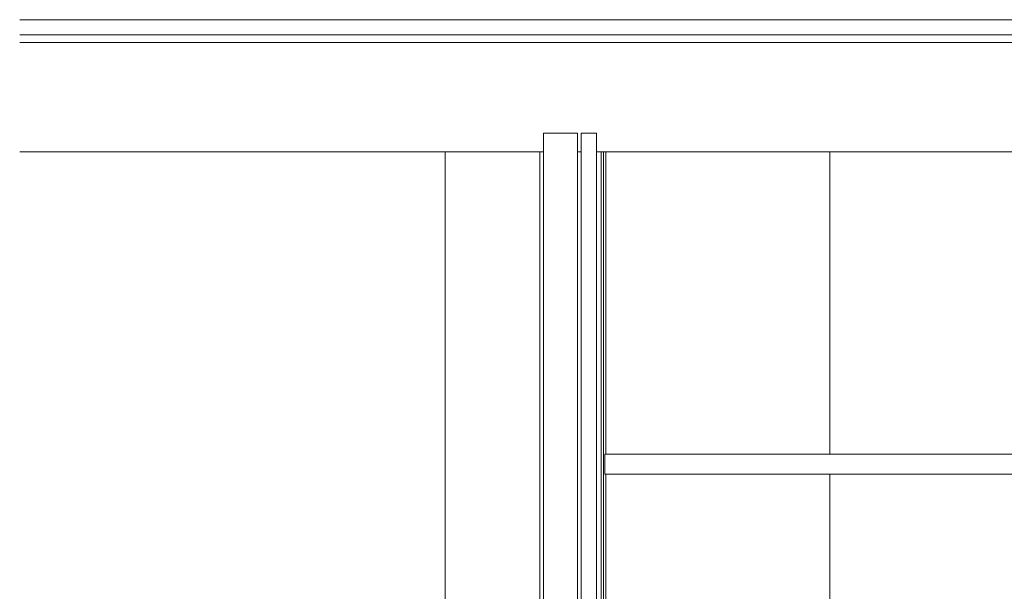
# Model space of a CAD drawing. Header units: millimetres. Extents: x -30280 to 309309, y -17460 to 4378.
# Tile 138 of 256: x 98930 to 101536, y -5650 to -4136. Entities that reach past the tile are written whole.
import ezdxf

# ---------------------------------------------------------------- set-up
doc = ezdxf.new("R2010")
doc.units = ezdxf.units.MM
doc.header["$MEASUREMENT"] = 0
doc.linetypes.add('Wipeout_Contour', pattern=[1000, 0, -1000])
for name, color, linetype, lineweight in [('P1_PLANTA PRIMERA_3_07_CR_Cel Ras pladur_Pluma_Nº__1', 7, 'Continuous', 5), ('P1_PLANTA PRIMERA_3_10_ESTR_Fotjats_Pluma_Nº__1', 7, 'Continuous', 5), ('P1_PLANTA PRIMERA_3_12_FAÇ_Façana_Pluma_Nº__47', 7, 'Continuous', 20), ('P1_PLANTA PRIMERA_3_12_FAÇ_Façana_Pluma_Nº__7', 7, 'Continuous', 5), ('P1_PLANTA PRIMERA_3_Nuevo_08_E_Envans secs_Pluma_Nº__1', 7, 'Continuous', 5), ('P1_PLANTA PRIMERA_3_Nuevo_08_E_Envans secs_Pluma_Nº__47', 7, 'Continuous', 20)]:
    doc.layers.add(name, color=color, linetype=linetype, lineweight=lineweight)
for name, color, linetype in [('P1_PLANTA PRIMERA_3_12_FAÇ_Façana', 7, 'Continuous'), ('P1_PLANTA PRIMERA_3_Nuevo_08_E_Envans secs', 7, 'Continuous'), ('P1_PLANTA PRIMERA_3_Nuevo_12_FAÇ_Façana', 7, 'Continuous')]:
    doc.layers.add(name, color=color, linetype=linetype)

msp = doc.modelspace()

# ---------------------------------------------------------------- linework, layer by layer
at = {"layer": 'P1_PLANTA PRIMERA_3_10_ESTR_Fotjats_Pluma_Nº__1', "color": 7, "linetype": 'Continuous', "lineweight": 5}
for p, q in [((104107.9, -4136), (98930, -4136)), ((104107.9, -4176), (98930, -4176)), ((104107.9, -4196.1), (98930, -4196.1)), ((100456.7, -4436.1), (100416.7, -4436.1))]:
    msp.add_line(p, q, dxfattribs=at)
at = {"layer": 'P1_PLANTA PRIMERA_3_12_FAÇ_Façana_Pluma_Nº__7', "color": 7, "linetype": 'Continuous', "lineweight": 5}
for p, q in [((100406.7, -4436.1), (100316.7, -4436.1)), ((100416.7, -4486.1), (100406.7, -4486.1))]:
    msp.add_line(p, q, dxfattribs=at)
at = {"layer": 'P1_PLANTA PRIMERA_3_12_FAÇ_Façana_Pluma_Nº__7', "color": 7, "linetype": 'Continuous', "lineweight": 5, "flags": 128}
msp.add_lwpolyline([(100406.7, -4436.1), (100406.7, -4486.1), (100406.7, -7786.1)], dxfattribs=at)
at = {"layer": 'P1_PLANTA PRIMERA_3_Nuevo_08_E_Envans secs_Pluma_Nº__1', "color": 7, "linetype": 'Continuous', "lineweight": 5, "flags": 128}
msp.add_lwpolyline([(100416.7, -4436.1), (100416.7, -4486.1), (100416.7, -7786.1)], dxfattribs=at)

# ---------------------------------------------------------------- wipeouts: each hides what was drawn before it
at = {"color": 254, "linetype": 'Wipeout_Contour', "lineweight": 0, "ltscale": 401531.709742}
msp.add_wipeout([(100056.7, -4486.1), (100056.7, -7786.1), (100306.7, -7786.1), (100306.7, -4486.1)], dxfattribs=at).dxf.layer = 'P1_PLANTA PRIMERA_3_12_FAÇ_Façana'
at = {"color": 254, "linetype": 'Wipeout_Contour', "lineweight": 0, "ltscale": 402533.8984}
msp.add_wipeout([(100469.7, -6682.4), (100475.7, -6667.9), (100475.7, -4486.1), (100469.7, -4486.1)], dxfattribs=at).dxf.layer = 'P1_PLANTA PRIMERA_3_12_FAÇ_Façana'
at = {"color": 254, "linetype": 'Wipeout_Contour', "lineweight": 0, "ltscale": 410757.967595}
msp.add_wipeout([(104069.9, -4486.1), (101074.9, -4486.1), (101074.9, -5286.1), (104069.9, -5286.1)], dxfattribs=at).dxf.layer = 'P1_PLANTA PRIMERA_3_Nuevo_12_FAÇ_Façana'

# ---------------------------------------------------------------- next in the draw order: linework, layer by layer
at = {"layer": 'P1_PLANTA PRIMERA_3_10_ESTR_Fotjats_Pluma_Nº__1', "color": 7, "linetype": 'Continuous', "lineweight": 5}
msp.add_line((100316.7, -4486.1), (100306.7, -4486.1), dxfattribs=at)
at = {"layer": 'P1_PLANTA PRIMERA_3_12_FAÇ_Façana_Pluma_Nº__7', "color": 7, "linetype": 'Continuous', "lineweight": 5}
msp.add_line((100306.7, -4486.1), (100306.7, -7786.1), dxfattribs=at)
at = {"layer": 'P1_PLANTA PRIMERA_3_12_FAÇ_Façana_Pluma_Nº__7', "color": 7, "linetype": 'Continuous', "lineweight": 5, "flags": 128}
msp.add_lwpolyline([(100316.7, -4436.1), (100316.7, -4486.1), (100316.7, -7786.1)], dxfattribs=at)
at = {"layer": 'P1_PLANTA PRIMERA_3_Nuevo_08_E_Envans secs_Pluma_Nº__1', "color": 7, "linetype": 'Continuous', "lineweight": 5, "flags": 128}
msp.add_lwpolyline([(100456.7, -4436.1), (100456.7, -4486.1), (100456.7, -7786.1)], dxfattribs=at)

# ---------------------------------------------------------------- next in the draw order: wipeouts: each hides what was drawn before it
at = {"color": 254, "linetype": 'Wipeout_Contour', "lineweight": 0, "ltscale": 398783.955519}
msp.add_wipeout([(98930, -7786.1), (100056.7, -7786.1), (100056.7, -4486.1), (98930, -4486.1)], dxfattribs=at).dxf.layer = 'P1_PLANTA PRIMERA_3_12_FAÇ_Façana'
at = {"color": 254, "linetype": 'Wipeout_Contour', "lineweight": 0, "ltscale": 403589.812825}
msp.add_wipeout([(100481.7, -5286.1), (101074.9, -5286.1), (101074.9, -4486.1), (100481.7, -4486.1)], dxfattribs=at).dxf.layer = 'P1_PLANTA PRIMERA_3_Nuevo_08_E_Envans secs'
at = {"color": 254, "linetype": 'Wipeout_Contour', "lineweight": 0, "ltscale": 605339.206918}
msp.add_wipeout([(100481.7, -6653.4), (100495, -6621.2), (100579.9, -6586.1), (101074.9, -6586.1), (101074.9, -5339.1), (100481.7, -5339.1)], dxfattribs=at).dxf.layer = 'P1_PLANTA PRIMERA_3_Nuevo_08_E_Envans secs'

# ---------------------------------------------------------------- next in the draw order: linework, layer by layer
at = {"layer": 'P1_PLANTA PRIMERA_3_07_CR_Cel Ras pladur_Pluma_Nº__1', "color": 7, "linetype": 'Continuous', "lineweight": 5}
for p, q in [((100479.1, -5286.1), (100479.1, -5339.1)), ((100481.7, -5286.1), (100479.1, -5286.1)), ((101805.9, -5286.1), (100481.7, -5286.1)), ((100481.7, -5339.1), (100479.1, -5339.1)), ((104069.9, -5339.1), (100481.7, -5339.1))]:
    msp.add_line(p, q, dxfattribs=at)
at = {"layer": 'P1_PLANTA PRIMERA_3_10_ESTR_Fotjats_Pluma_Nº__1', "color": 7, "linetype": 'Continuous', "lineweight": 5}
for p, q in [((100306.7, -4486.1), (98930, -4486.1)), ((104069.9, -4486.1), (100481.7, -4486.1))]:
    msp.add_line(p, q, dxfattribs=at)
at = {"layer": 'P1_PLANTA PRIMERA_3_10_ESTR_Fotjats_Pluma_Nº__1', "color": 7, "linetype": 'Continuous', "lineweight": 5, "flags": 128}
msp.add_lwpolyline([(100481.7, -4486.1), (100475.7, -4486.1), (100469.7, -4486.1), (100456.7, -4486.1)], dxfattribs=at)
at = {"layer": 'P1_PLANTA PRIMERA_3_12_FAÇ_Façana_Pluma_Nº__47', "color": 7, "linetype": 'Continuous', "lineweight": 20}
msp.add_line((100056.7, -4486.1), (100056.7, -7786.1), dxfattribs=at)
at = {"layer": 'P1_PLANTA PRIMERA_3_Nuevo_08_E_Envans secs_Pluma_Nº__1', "color": 7, "linetype": 'Continuous', "lineweight": 5}
for p, q in [((100469.7, -4486.1), (100469.7, -7784.1)), ((100475.7, -4486.1), (100475.7, -7784.1)), ((100481.7, -4486.1), (100481.7, -5286.1)), ((100481.7, -5339.1), (100481.7, -7784.1))]:
    msp.add_line(p, q, dxfattribs=at)
at = {"layer": 'P1_PLANTA PRIMERA_3_Nuevo_08_E_Envans secs_Pluma_Nº__47', "color": 7, "linetype": 'Continuous', "lineweight": 20}
for p, q in [((101074.9, -5286.1), (101074.9, -4486.1)), ((101074.9, -6586.1), (101074.9, -5339.1))]:
    msp.add_line(p, q, dxfattribs=at)

doc.saveas('drawing.dxf')
